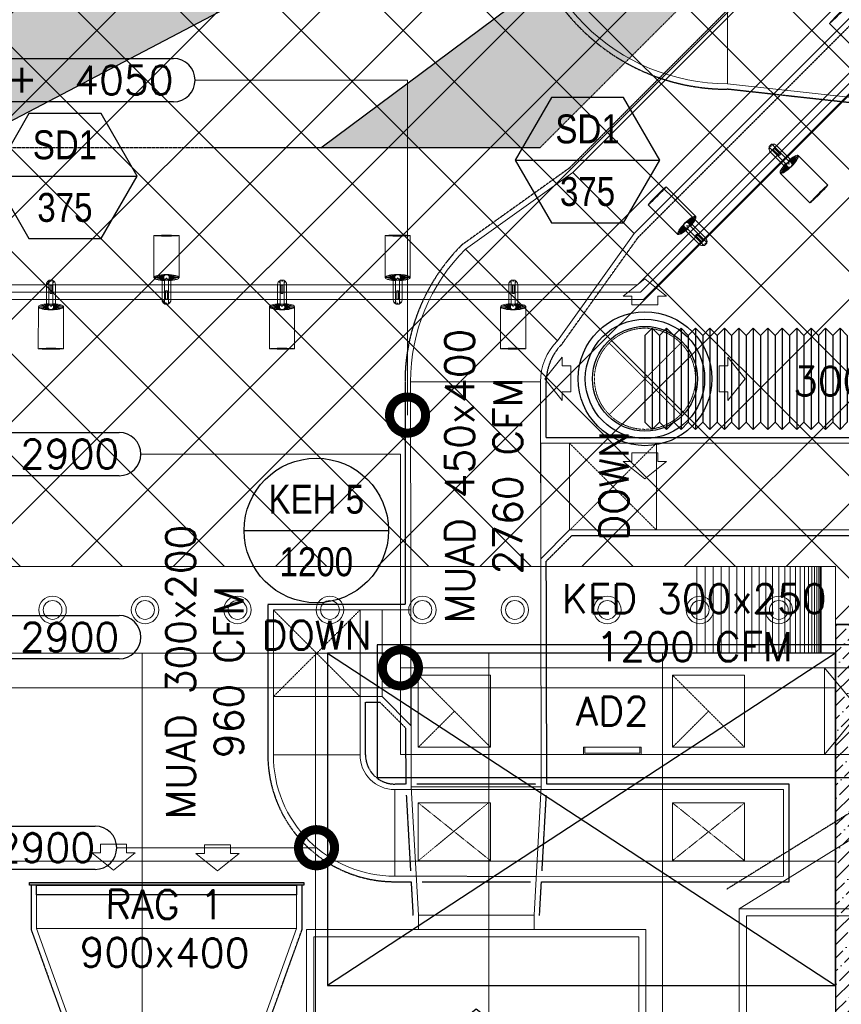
# Model space of a CAD drawing. Header units: millimetres. Extents: x -1574 to 74790, y -2818 to 13830.
# Tile 19 of 92: x 6981 to 9825, y 1755 to 5163. Entities that reach past the tile are written whole.
import ezdxf
from ezdxf.enums import TextEntityAlignment as Align

# ---------------------------------------------------------------- set-up
doc = ezdxf.new("R2010")
doc.units = ezdxf.units.MM
doc.header["$MEASUREMENT"] = 0
for name, pattern in [('( Hidden )', [0.375, 0.25, -0.125]), ('DASHED', [0.75, 0.5, -0.25]), ('HIDDEN', [0.375, 0.25, -0.125])]:
    doc.linetypes.add(name, pattern=pattern)
doc.layers.get('0').update_dxf_attribs({"lineweight": 5})
for name, color, linetype, lineweight in [('a- flr dim 02', 1, 'Continuous', 30), ('A-LIGHT', 1, 'Continuous', 5), ('A-Wall & Column', 2, 'Continuous', 0)]:
    doc.layers.add(name, color=color, linetype=linetype, lineweight=lineweight)
for name, color, linetype, lineweight, true_color in [('A-100MM', 7, 'Continuous', 0, 0xff5c5c), ('A-CEILING-01', 7, 'Continuous', 5, 0xd56ca8), ('A-CEILING-02', 7, 'Continuous', 5, 0xf27172), ('A-CEILING-08', 7, 'Continuous', 5, 0xd56ca8), ('ACMV-DA-AD', 30, 'Continuous', 13, 0xff7f00), ('ACMV-FA-DUCT', 150, 'Continuous', 20, 0x007fff), ('ACMV-KE-DUCT', 220, 'Continuous', 20, 0xff00bf), ('ACMV-KE-FLOW-ARROW', 220, 'Continuous', 20, 0xff00bf), ('ACMV-RA-DUCT', 1, 'Continuous', 20, 0xff0000), ('ACMV-SA-DUCT', 200, 'Continuous', 20, 0xbf00ff), ('ACMV-SA-FLOW-ARROW', 200, 'Continuous', 20, 0xbf00ff), ('ACMV-VENTILATION FAN', 30, 'Continuous', 20, 0xff7f00), ('M-MEP-ELLG-LIGHT', 5, 'Continuous', 15, 0x0000ff), ('RCP LAYOUT', 9, 'Continuous', 13, 0x808080), ('XR-CP-DS$0$A-DOWN LIG', 9, 'Continuous', 0, 0x808080)]:
    doc.layers.add(name, color=color, linetype=linetype, lineweight=lineweight, true_color=true_color)
for name, color, linetype in [('A-CELING ELEMENT', 1, 'Continuous'), ('ACMV-FA-DUCT-TAG', 7, 'Continuous'), ('ACMV-FA-DUCT-TEXT', 7, 'Continuous'), ('ACMV-KE-DUCT-TAG', 7, 'Continuous'), ('ACMV-KE-DUCT-TEXT', 7, 'Continuous'), ('ACMV-MEPF_General Text', 7, 'Continuous'), ('ACMV-RA-DUCT-TEXT', 7, 'Continuous'), ('ACMV-SA-DUCT-TEXT', 7, 'Continuous'), ('Legend', 7, 'Continuous')]:
    doc.layers.add(name, color=color, linetype=linetype)
for name, color, linetype, true_color in [('ACMV-DUCT-THERMAL-EXT-INS', 9, 'DASHED', 0x808080), ('ACMV-DUCT-THERMAL-INT-INS', 9, 'DASHED', 0x808080), ('ACMV-EQP-DX', 30, 'Continuous', 0xff7f00), ('ACMV-FA-FLOW ARROW', 140, 'Continuous', 0x00bfff), ('ACMV-FLEX DUCT', 9, 'Continuous', 0x808080), ('ACMV-GRD', 30, 'Continuous', 0xff7f00), ('Exhaut Hoods', 7, 'Continuous', 0xf26722)]:
    doc.layers.add(name, color=color, linetype=linetype, true_color=true_color)
doc.styles.add('Arial Narrow', font='ARIALN.TTF')
doc.styles.add('Romans', font='Romans.shx')
doc.styles.add('ROMANS-100', font='romans.shx')
doc.styles.get("Standard").update_dxf_attribs({"font": 'romans.shx'})
doc.dimstyles.new('500-DOT SMALL', dxfattribs={"dimtxt": 100, "dimasz": 500, "dimexe": 50, "dimexo": 50, "dimgap": 50, "dimtad": 1, "dimdec": 0, "dimzin": 0, "dimdsep": 46, "dimtxsty": 'ROMANS-100', "dimblk": 'DOTSMALL', "dimcen": 0.09, "dimclrd": 256, "dimclre": 256, "dimclrt": 256, "dimadec": 0, "dimazin": 0, "dimtfac": 1, "dimtdec": 0, "dimtofl": 0, "dimtmove": 0, "dimatfit": 3, "dimldrblk": 'DOTSMALL', "dimfxl": 1, "dimtolj": 1, "dimtzin": 0, "dimarcsym": 0})

# ---------------------------------------------------------------- blocks, each defined once
blk = doc.blocks.new('A$C81f607aa')
at = {"layer": 'A-100MM', "true_color": 0x808080, "transparency": 33554687}
h = blk.add_hatch(dxfattribs=at)
h.set_pattern_fill('ANSI36', color=8, scale=260)
h.set_pattern_definition([(45, (451552.75, 162145.904), (17.2357278, 63.1976686), [81.25, -16.25, 0, -16.25])])
h.paths.add_polyline_path([(-5295, 200), (-5295, 2970), (-4974.3, 2970), (-4974.3, 3070), (-4974.3, 3323), (-4779, 3518.4), (-4878.9, 3618.3), (-5074.3, 3423), (-5074.3, 3070), (-5395, 3070), (-5395, 200)])
at = {"layer": 'a- flr dim 02', "color": 8, "lineweight": -3, "true_color": 0x808080}
blk.add_lwpolyline([(-5295, 200), (-5295, 2970), (-4974.3, 2970), (-4974.3, 3070), (-4974.3, 3323), (-4779, 3518.4), (-4878.9, 3618.3), (-5074.3, 3423), (-5074.3, 3070), (-5395, 3070), (-5395, 200), (-5295, 200)], dxfattribs=at)
at = {"layer": 'A-Wall & Column', "color": 8, "lineweight": -3, "true_color": 0x808080}
for q in [(-5395, 200), (-5074.3, 3070)]:
    blk.add_line((-5395, 3070), q, dxfattribs=at)
blk = doc.blocks.new('XR-CP-DS$0$LIGHTSSS')
at = {"layer": 'XR-CP-DS$0$A-DOWN LIG', "color": 253}
for p, q in [((-367968.2, -158911.1), (-367968.2, -159211.1)), ((-367940, -158911.1), (-367940, -159211.1)), ((-367912, -158911.1), (-367912, -159211.1)), ((-367884.3, -158911.1), (-367884.3, -159211.1)), ((-367856.9, -158911.1), (-367856.9, -159211.1)), ((-367829.9, -158911.1), (-367829.9, -159211.1)), ((-367803.6, -158911.1), (-367803.6, -159211.1)), ((-367778, -158911.1), (-367778, -159211.1)), ((-367753.2, -158911.1), (-367753.2, -159211.1)), ((-367729.3, -158911.1), (-367729.3, -159211.1)), ((-367706.4, -158911.1), (-367706.4, -159211.1)), ((-367684.6, -158911.1), (-367684.6, -159211.1)), ((-367664.1, -158911.1), (-367664.1, -159211.1)), ((-367644.9, -158911.1), (-367644.9, -159211.1)), ((-367627, -158911.1), (-367627, -159211.1)), ((-367610.6, -158911.1), (-367610.6, -159211.1)), ((-367595.8, -158911.1), (-367595.8, -159211.1)), ((-367582.5, -158911.1), (-367582.5, -159211.1)), ((-367570.9, -158911.1), (-367570.9, -159211.1)), ((-367561, -158911.1), (-367561, -159211.1)), ((-367552.8, -158911.1), (-367552.8, -159211.1)), ((-367546.4, -158911.1), (-367546.4, -159211.1)), ((-367541.8, -158911.1), (-367541.8, -159211.1)), ((-367539.1, -158911.1), (-367539.1, -159211.1)), ((-367538.2, -158911.1), (-367538.2, -159211.1))]:
    blk.add_line(p, q, dxfattribs=at)
blk.add_lwpolyline([(-367488.2, -158911.1), (-371158.2, -158911.1), (-371158.2, -158261.1), (-373348.2, -158261.1), (-373348.2, -158911.1), (-376643.2, -158911.1), (-376643.2, -159211.1), (-373048.2, -159211.1), (-373048.2, -158561.1), (-371458.2, -158561.1), (-371458.2, -159211.1), (-367488.2, -159211.1)], close=True, dxfattribs=at)
blk = doc.blocks.new('XR-CP-DS$0$ceiling element 01')
at = {"layer": 'A-CELING ELEMENT', "lineweight": 5, "true_color": 0x808080, "transparency": 33554687}
h = blk.add_hatch(dxfattribs=at)
h.set_pattern_fill('ANSI36', color=8, scale=300)
h.paths.add_polyline_path([(-425629.8, -157750.9, -0.039119), (-425655.9, -157707.5), (-427128.8, -158480.5, 0.039269), (-426963.6, -158744.9)])
h.paths.add_polyline_path([(-427216.5, -158526.6, -0.039231), (-427344.4, -158225.6), (-431924, -159775.1), (-429595.3, -159775.1)])
h.paths.add_polyline_path([(-427146.3, -156679.9, 0.039168), (-427262.3, -156968.3), (-425674.3, -157463.1, -0.03857), (-425655.4, -157416.9)])
h.paths.add_polyline_path([(-425704.2, -155604.7, 0.039168), (-426005.5, -155681.4), (-425472.4, -157256.8, -0.03857), (-425424.2, -157244.1)])
edge = h.paths.add_edge_path()
edge.add_line((-430171.7, -151115.1), (-430279.8, -151115.1))
edge.add_line((-430279.8, -151115.1), (-430279.8, -151215.1))
edge.add_line((-430279.8, -151215.1), (-430479.8, -151215.1))
edge.add_line((-430479.8, -151215.1), (-430479.8, -151115.1))
edge.add_line((-430479.8, -151115.1), (-430629.8, -151115.1))
edge.add_line((-430629.8, -151115.1), (-430629.8, -150665.1))
edge.add_line((-430629.8, -150665.1), (-432321.8, -150665.1))
edge.add_line((-432321.8, -150665.1), (-432321.8, -150772.9))
edge.add_line((-432321.8, -150772.9), (-426859.3, -156104.6))
edge.add_arc((-425365.2, -157562.3), 2087.3, 126.7377, 135.7079, ccw=False)
edge.add_line((-426613.8, -155889.5), (-430171.7, -151115.1))
edge = h.paths.add_edge_path()
edge.add_line((-424199.8, -150665.1), (-424199.8, -151115.1))
edge.add_line((-424199.8, -151115.1), (-424349.8, -151115.1))
edge.add_line((-424349.8, -151115.1), (-424349.8, -151215.1))
edge.add_line((-424349.8, -151215.1), (-424444.6, -151215.1))
edge.add_line((-424444.6, -151215.1), (-425069.6, -155496))
edge.add_arc((-425365.2, -157562.3), 2087.3, 72.8718, 81.8578, ccw=False)
edge.add_line((-424750.5, -155567.5), (-423223, -150665.1))
edge.add_line((-423223, -150665.1), (-424199.8, -150665.1))
h.paths.add_polyline_path([(-424567.7, -153182.9), (-424331.7, -153182.9), (-424331.7, -153418.9), (-424567.7, -153418.9)], flags=16)
h = blk.add_hatch(dxfattribs=at)
h.set_pattern_fill('ANSI36', color=8, scale=300)
h.paths.add_polyline_path([(-426846.1, -159033.2, -0.036239), (-427043, -158804), (-428346.2, -159775.1), (-427588, -159775.1)])
h.paths.add_polyline_path([(-427423.6, -157908.4, -0.039197), (-427452.5, -157582.9), (-432321.8, -157641.9), (-432321.8, -158745.1)])
h.paths.add_polyline_path([(-425674.9, -157660.7, -0.038923), (-425686.3, -157611.6), (-427325.9, -157891.7, 0.039228), (-427250.5, -158193.8)])
h.paths.add_polyline_path([(-425560.1, -157303.4, -0.038492), (-425518.1, -157276.7), (-426291, -155804.1, 0.039154), (-426553.9, -155969.8)])
h.paths.add_polyline_path([(-426337.7, -155715.3, -0.039172), (-426037.7, -155586.2), (-427702.8, -150665.1), (-428988.4, -150665.1)])
at = {"layer": 'A-CELING ELEMENT', "color": 8, "linetype": '( Hidden )', "lineweight": -3, "ltscale": 10, "true_color": 0x808080}
blk.add_lwpolyline([(-427588, -159775.1), (-432321.8, -159775.1), (-432321.8, -150665.1), (-423119.8, -150665.1), (-423119.8, -155306.9), (-427588, -159775.1)], dxfattribs=at)
at = {"layer": 'A-CELING ELEMENT', "color": 8, "lineweight": -3, "true_color": 0x808080}
for points in [[(-427216.5, -158526.6), (-429595.3, -159775.1)], [(-428346.2, -159775.1), (-427043, -158804)]]:
    blk.add_lwpolyline(points, dxfattribs=at)
blk = doc.blocks.new('track-L-1')
at = {"color": 8, "linetype": 'Continuous', "lineweight": 13, "true_color": 0x808080}
for p, q in [((-1.8, 9.3), (-7, 34.5)), ((0, 9.4), (-5.8, 37.6)), ((0, 9.4), (-0.6, 43.4)), ((-0.5, 43.4), (144.7, 43.5)), ((1.8, 9.3), (1.2, 42.9)), ((1.8, 9.3), (5.7, 35.2)), ((-93, -5.8), (-93, 5.7)), ((-93, 1), (-89, 1)), ((-83, 6.7), (-92, 6.7)), ((-91.9, -1.2), (-91.9, 1)), ((-90.5, 6.7), (-90.5, 8.3)), ((-90.5, 8.3), (-85, 8.3)), ((-90.5, 6.9), (-85, 6.9)), ((-89, -1.2), (-89, 1)), ((-85, 6.7), (-85, 8.3)), ((-83, 6.9), (-83, 5.7)), ((-10, 6.9), (-83, 6.9)), ((-11, 15.4), (-77.5, 15.4)), ((-75.5, 2.9), (-75.5, -3.1)), ((-75.5, 2.9), (-46.4, 2.9)), ((-46.6, 2.9), (-46.6, -3.1)), ((-46.4, -3.1), (-46.4, 2.9)), ((-11, 6.9), (-11, 15.4)), ((-6.5, 6.9), (-10.8, 11.2)), ((-5.1, 8), (-10.6, 13.5)), ((-5.1, 7.9), (-10.4, 15.8)), ((-3.5, 8.8), (-10.1, 18.5)), ((-3.5, 8.8), (-9.6, 22.8)), ((-1.8, 9.3), (-9, 26)), ((-9, -6.1), (-9, 5.9)), ((-6.5, 3.9), (-9, 3.9)), ((3.5, 8.8), (6.9, 31.2)), ((3.5, 8.8), (8.5, 22.7)), ((5.1, 8), (9, 18.9)), ((5.1, 8), (9.4, 15.5)), ((6.5, 7), (9.6, 12.4)), ((6.5, 6.9), (9.7, 10.9)), ((7.7, 5.7), (9.9, 8.3)), ((-93, -1.2), (-89, -1.2)), ((-92, -6.8), (-83, -6.8)), ((-90.5, -8.5), (-90.5, -6.8)), ((-90.5, -7.1), (-85, -7.1)), ((-90.5, -8.5), (-85, -8.5)), ((-85, -8.5), (-85, -6.8)), ((-83, -7.1), (-83, -5.8)), ((-83, -7.1), (-10, -7.1)), ((-77.5, -15.6), (-11, -15.6)), ((-75.5, -3.1), (-46.4, -3.1)), ((-11, -15.6), (-11, -7.1)), ((-6.5, -7), (-10.8, -11.3)), ((-5.1, -8.1), (-10.6, -13.6)), ((-5.1, -8.1), (-10.4, -15.9)), ((-3.5, -8.9), (-10.1, -18.6)), ((-3.5, -8.9), (-9.6, -22.9)), ((-6.5, -4.1), (-9, -4.1)), ((-1.8, -9.4), (-9, -26.1)), ((-1.8, -9.4), (-7, -34.6)), ((0, -9.6), (-5.8, -37.7)), ((0, -9.6), (-0.6, -43.6)), ((1.8, -9.4), (1.2, -43)), ((1.8, -9.4), (5.7, -35.3)), ((3.5, -8.9), (6.9, -31.3)), ((3.5, -8.9), (8.5, -22.8)), ((5.1, -8.1), (9, -19.1)), ((5.1, -8.1), (9.4, -15.6)), ((6.5, -7.1), (9.6, -12.5)), ((6.5, -7.1), (9.7, -11)), ((7.7, -5.8), (9.9, -8.4)), ((-0.5, -43.6), (144.7, -43.5))]:
    blk.add_line(p, q, dxfattribs=at)
for centre, radius, start, end in [((-92, 5.7), 1, 90.0041, 180.0041), ((-77.5, -0.1), 15.5, 90.0041, 154.188), ((-10, 5.9), 1, 0.0041, 90.0041), ((0, -0.1), 9.5, 205.0436, 154.9646), ((2, 9.9), 10.4, 214.9292, 253.0242), ((-92, -5.8), 1, 180.0041, 270.0041), ((-77.5, -0.1), 15.5, 205.8202, 270.0041), ((-10, -6.1), 1, 270.0041, 0.0041), ((2, -10), 10.4, 106.984, 145.0789)]:
    blk.add_arc(centre, radius, start, end, dxfattribs=at)
for centre, ratio, start_param, end_param in [((-0.5, -0.1), 0.243873, -1.409174, 4.550767), ((144.7, 0), 0.034014, -1.570796, 4.712389)]:
    blk.add_ellipse(centre, major_axis=(0, -43.5), ratio=ratio, start_param=start_param, end_param=end_param, dxfattribs=at)
blk = doc.blocks.new('A$Ce144d348')
at = {"layer": 'M-MEP-ELLG-LIGHT', "color": 252}
blk.add_lwpolyline([(3223, -5724), (3273, -5724), (3273, -9235), (8919.9, -9235), (13625, -4529.9), (13625, -356.4), (13675, -356.4), (13675, -4550.7), (8940.7, -9285), (3223, -9285)], close=True, dxfattribs=at)
blk.add_lwpolyline([(3248, -5724), (3248, -9260), (8930.3, -9260), (13650, -4540.3), (13650, -356.4)], dxfattribs=at)
at = {"layer": 'M-MEP-ELLG-LIGHT', "color": 1, "true_color": 0xff0000}
for p, rotation in [((9716.9, -8401.5), 135), ((9089.7, -9028.7), 135), ((7289.1, -9209), 90), ((8089.1, -9208.9), 90)]:
    blk.add_blockref('track-L-1', p, dxfattribs=dict(at, rotation=rotation))
at = {"layer": 'M-MEP-ELLG-LIGHT', "color": 1, "true_color": 0xff0000, "xscale": -1}
for p, rotation in [((9444.7, -8818), 134.9999999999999), ((6889.1, -9311), 90), ((7689.1, -9310.9), 90), ((8489.1, -9310.9), 90)]:
    blk.add_blockref('track-L-1', p, dxfattribs=dict(at, rotation=rotation))
blk = doc.blocks.new('A$C137d50fb')
at = {"layer": 'M-MEP-ELLG-LIGHT', "color": 8, "lineweight": 13, "true_color": 0x808080}
for centre, radius in [((6895, -10360), 47.5), ((7215, -10360), 47.5), ((7535, -10360), 47.5), ((7855, -10360), 47.5), ((8175, -10360), 47.5), ((8495, -10360), 47.5), ((8815, -10360), 47.5), ((9135, -10360), 47.5), ((9408.5, -10360), 47.5), ((6895, -10360), 32.5), ((7215, -10360), 32.5), ((7535, -10360), 32.5), ((7855, -10360), 32.5), ((8175, -10360), 32.5), ((8495, -10360), 32.5), ((8815, -10360), 32.5), ((9135, -10360), 32.5), ((9408.5, -10360), 32.5)]:
    blk.add_circle(centre, radius, dxfattribs=at)
blk = doc.blocks.new('XR-CP-DS')
at = {"layer": 'A-CEILING-01', "true_color": 0x808080}
h = blk.add_hatch(dxfattribs=at)
h.set_pattern_fill('ANSI37', color=8, scale=2000)
edge = h.paths.add_edge_path()
edge.add_line((17350, 13380), (12020, 13380))
edge.add_line((12020, 13380), (12020, 13280))
edge.add_line((12020, 13280), (11820, 13280))
edge.add_line((11820, 13280), (11820, 13380))
edge.add_line((11820, 13380), (6090, 13380))
edge.add_line((6090, 13380), (6090, 13280))
edge.add_line((6090, 13280), (5890, 13280))
edge.add_line((5890, 13280), (5890, 13380))
edge.add_line((5890, 13380), (350, 13380))
edge.add_line((350, 13380), (200, 13380))
edge.add_line((200, 13380), (200, 4520))
edge.add_line((200, 4520), (650, 4520))
edge.add_line((650, 4520), (650, 4220))
edge.add_line((650, 4220), (200, 4220))
edge.add_line((200, 4220), (200, 3270))
edge.add_line((200, 3270), (3945, 3270))
edge.add_line((3945, 3270), (3945, 3920))
edge.add_line((3945, 3920), (6135, 3920))
edge.add_line((6135, 3920), (6135, 3270))
edge.add_line((6135, 3270), (9805, 3270))
edge.add_line((9805, 3270), (9805, 3070))
edge.add_line((9805, 3070), (10125.7, 3070))
edge.add_line((10125.7, 3070), (10125.7, 3423))
edge.add_line((10125.7, 3423), (11242.1, 4539.4))
edge.add_line((11242.1, 4539.4), (10770.1, 5011.3))
edge.add_line((10770.1, 5011.3), (11904.4, 6145.6))
edge.add_line((11904.4, 6145.6), (14298.8, 8540))
edge.add_line((14298.8, 8540), (14450, 8540))
edge.add_line((14450, 8540), (14450, 9620))
edge.add_line((14450, 9620), (14450, 12330))
edge.add_arc((15200, 12330), 750, 90, 180, ccw=False)
edge.add_line((15200, 13080), (17350, 13080))
edge.add_line((17350, 13080), (17350, 13380))
h.paths.add_polyline_path([(5890.1, 11294.2), (6090.1, 11294.2), (6090.1, 11094.2), (5890.1, 11094.2)], flags=16)
h.paths.add_polyline_path([(5890.1, 9330), (6090.1, 9330), (6090.1, 9130), (5890.1, 9130)], flags=16)
h.paths.add_polyline_path([(5890, 8418.4), (6090, 8418.4), (6090, 8218.4), (5890, 8218.4)], flags=16)
h.paths.add_polyline_path([(5890, 6030), (6090, 6030), (6090, 5830), (5890, 5830)], flags=16)
h.paths.add_polyline_path([(11820, 8418.4), (12020, 8418.4), (12020, 8218.4), (11820, 8218.4)], flags=16)
h.paths.add_polyline_path([(11820, 9330), (12020, 9330), (12020, 9130), (11820, 9130)], flags=16)
h.paths.add_polyline_path([(11820.1, 11294.2), (12020.1, 11294.2), (12020.1, 11094.2), (11820.1, 11094.2)], flags=16)
at = {"layer": 'A-CEILING-02', "true_color": 0x808080}
h = blk.add_hatch(dxfattribs=at)
h.set_pattern_fill('_USER', color=8, scale=600, double=1, pattern_type=0)
h.set_pattern_definition([(0, (9805, 1050), (0, 600), []), (90, (9805, 1050), (-600, 4e-14), [])])
h.paths.add_polyline_path([(200, 1050), (200, 2970), (4245, 2970), (4245, 3620), (5835, 3620), (5835, 2970), (9805, 2970), (9805, 1050)])
at = {"layer": 'A-CEILING-01', "color": 8, "true_color": 0x808080}
blk.add_lwpolyline([(11820, 13380), (6090, 13380), (6090, 13280), (5890, 13280), (5890, 13380), (350, 13380), (200, 13380), (200, 4520), (650, 4520), (650, 4220), (200, 4220), (200, 3270), (3945, 3270), (3945, 3920), (6135, 3920), (6135, 3270), (9805, 3270), (9805, 3070), (10125.7, 3070)], dxfattribs=at)
blk.add_lwpolyline([(200, 1050), (200, 2970), (4245, 2970), (4245, 3620), (5835, 3620), (5835, 2970), (9805, 2970), (9805, 1050)], close=True, dxfattribs=at)
at = {"color": 8, "true_color": 0x808080}
blk.add_blockref('A$C81f607aa', (15200, 0), dxfattribs=at)
at = {"layer": 'A-CEILING-08', "color": 8, "lineweight": 0, "true_color": 0x808080}
blk.add_blockref('XR-CP-DS$0$ceiling element 01', (436369.8, 164495.1), dxfattribs=at)
at = {"layer": 'A-LIGHT', "color": 8, "true_color": 0x808080}
for name in ['A$Ce144d348', 'A$C137d50fb']:
    blk.add_blockref(name, (200, 13480), dxfattribs=at)
at = {"layer": 'XR-CP-DS$0$A-DOWN LIG', "color": 8, "lineweight": 0, "true_color": 0x808080}
blk.add_blockref('XR-CP-DS$0$LIGHTSSS', (377293.2, 162181.1), dxfattribs=at)
blk = doc.blocks.new('EQP TAG')
at = {"layer": 'Legend'}
blk.add_line((-250, 0), (250, 0), dxfattribs=at)
blk.add_circle((0, 0), 250, dxfattribs=at)
at = {"layer": 'Legend', "style": 'Arial Narrow'}
for tag, p in [('EQP_TAG', (0, 108.3)), ('CFM', (0, -108.3))]:
    blk.add_attdef(tag, text='', height=100, dxfattribs=at).set_placement(p, align=Align.MIDDLE_CENTER)
blk = doc.blocks.new('KED_BOD_LVL')
for points in [[(75, 75), (1075, 75)], [(1075, -75), (75, -75)]]:
    blk.add_lwpolyline(points)
for centre, start, end in [((75, 0), 90, 180), ((1075, 0), 0, 90), ((75, 0), 180, 270), ((1075, 0), 270, 0)]:
    blk.add_arc(centre, 75, start, end)
at = {"char_height": 100, "style": 'Romans'}
for s, width, insert, attachment_point in [('KED', 391.476, (75, 200), 4), ('BOD:', 1168.033, (75, 0), 4), ('\\pxqc;+', 105.762, (550, 7.3), 5)]:
    blk.add_mtext_dynamic_manual_height_columns(s, width=width, gutter_width=1, heights=[0], dxfattribs=dict(at, insert=insert, attachment_point=attachment_point))
at = {"style": 'Romans'}
blk.add_attdef('LVL', text='', height=100, dxfattribs=at).set_placement((1075, 0), align=Align.MIDDLE_RIGHT)
blk = doc.blocks.new('_DotSmall')
at = {"color": 0, "linetype": 'ByBlock', "const_width": 0.5}
blk.add_lwpolyline([(-0.0625, 0, 1), (0.0625, 0, 1)], format="xyb", close=True, dxfattribs=at)
blk = doc.blocks.new('MUAD_BOD_LVL')
for points in [[(75, 75), (1075, 75)], [(1075, -75), (75, -75)]]:
    blk.add_lwpolyline(points)
for centre, start, end in [((75, 0), 90, 180), ((1075, 0), 0, 90), ((75, 0), 180, 270), ((1075, 0), 270, 0)]:
    blk.add_arc(centre, 75, start, end)
at = {"char_height": 100, "style": 'Romans'}
for s, width, insert, attachment_point in [('MUAD', 312.499, (75, 200), 4), ('BOD:', 1168.033, (75, 0), 4), ('\\pxqc;+', 105.762, (550, 7.3), 5)]:
    blk.add_mtext_dynamic_manual_height_columns(s, width=width, gutter_width=1, heights=[0], dxfattribs=dict(at, insert=insert, attachment_point=attachment_point))
at = {"style": 'Romans'}
blk.add_attdef('LVL', text='', height=100, dxfattribs=at).set_placement((1075, 0), align=Align.MIDDLE_RIGHT)
blk = doc.blocks.new('WAVES AWU - 2000 CFM')
at = {"layer": 'ACMV-FA-FLOW ARROW'}
for points in [[(0.9, 1225.5), (100.9, 1145.5), (60.9, 1145.5), (60.9, 1105.5), (-59.1, 1105.5), (-59.1, 1145.5), (-99.1, 1145.5), (0.9, 1225.5)], [(0.9, 465.5), (100.9, 385.5), (60.9, 385.5), (60.9, 345.5), (-59.1, 345.5), (-59.1, 385.5), (-99.1, 385.5), (0.9, 465.5)]]:
    blk.add_lwpolyline(points, dxfattribs=at)
blk.add_lwpolyline([(0.9, 944.6), (-146.3, 689.6), (148.2, 689.6)], close=True, dxfattribs=at)
at = {"layer": 'ACMV-VENTILATION FAN'}
for points in [[(-199.1, 1549.6), (200.9, 1549.6), (200.9, 1499.6), (-199.1, 1499.6)], [(588.4, 1499.6), (588.4, 49.6), (-586.6, 49.6), (-586.6, 1499.6)], [(563.4, 1474.6), (563.4, 74.6), (-561.6, 74.6), (-561.6, 1474.6)], [(-399.1, -0.4), (400.9, -0.4), (400.9, 49.6), (-399.1, 49.6)]]:
    blk.add_lwpolyline(points, close=True, dxfattribs=at)
for radius in [200, 170]:
    blk.add_circle((0.9, 774.6), radius, dxfattribs=at)
blk = doc.blocks.new('A$C526f7b77')
at = {"layer": 'Exhaut Hoods', "linetype": 'Continuous', "ltscale": 750}
blk.add_lwpolyline([(3856, 1820), (5615, 1820), (5615, 2970), (3856, 2970)], close=True, dxfattribs=at)
at = {"layer": 'Exhaut Hoods'}
for points in [[(5615, 2970), (3856, 1820)], [(3856, 2970), (5615, 1820)]]:
    blk.add_lwpolyline(points, dxfattribs=at)
blk = doc.blocks.new('ESP-4900')
at = {"layer": 'ACMV-KE-FLOW-ARROW'}
blk.add_lwpolyline([(0, 140), (147.2, 395), (-147.2, 395)], close=True, dxfattribs=at)
at = {"layer": 'ACMV-VENTILATION FAN'}
for points in [[(-895, 620), (895, 620), (895, 0), (-895, 0)], [(-870, 595), (870, 595), (870, 25), (-870, 25)]]:
    blk.add_lwpolyline(points, close=True, dxfattribs=at)
for radius in [200, 170]:
    blk.add_circle((0, 310), radius, dxfattribs=at)
blk = doc.blocks.new('DUCT_AD_200x200_S')
at = {"layer": 'ACMV-DA-AD'}
blk.add_lwpolyline([(0, 100), (25, 100), (25, -100), (0, -100)], close=True, dxfattribs=at)
blk.add_lwpolyline([(0, 100), (25, 100), (25, -100), (0, -100)], dxfattribs=at)
at = {"layer": 'ACMV-DA-AD', "color": 8, "true_color": 0x808080}
blk.add_lwpolyline([(0, 95), (20, 95), (20, -95), (0, -95)], dxfattribs=at)
blk = doc.blocks.new('SA-RCD-350')
at = {"layer": 'ACMV-GRD'}
for radius in [231.5, 206.5, 181.5]:
    blk.add_circle((0, 0), radius, dxfattribs=at)
at = {"layer": 'ACMV-SA-DUCT', "linetype": 'HIDDEN'}
for p, q in [((-123.7, 123.7), (123.7, -123.7)), ((123.7, 123.7), (-123.7, -123.7))]:
    blk.add_line(p, q, dxfattribs=at)
blk.add_circle((0, 0), 175, dxfattribs=at)
at = {"layer": 'ACMV-SA-FLOW-ARROW'}
for points in [[(0, 346.5), (-75, 286.5), (-45, 286.5), (-45, 256.5), (45, 256.5), (45, 286.5), (75, 286.5), (0, 346.5)], [(-346.5, 0), (-286.5, 75), (-286.5, 45), (-256.5, 45), (-256.5, -45), (-286.5, -45), (-286.5, -75), (-346.5, 0)], [(346.5, 0), (286.5, 75), (286.5, 45), (256.5, 45), (256.5, -45), (286.5, -45), (286.5, -75), (346.5, 0)], [(0, -346.5), (-75, -286.5), (-45, -286.5), (-45, -256.5), (45, -256.5), (45, -286.5), (75, -286.5), (0, -346.5)]]:
    blk.add_lwpolyline(points, dxfattribs=at)
blk = doc.blocks.new('FC300')
at = {"layer": 'ACMV-FLEX DUCT'}
for p, q in [((-50, 150), (-25, 175)), ((-25, 175), (-25, -175)), ((-25, 175), (0, 150)), ((-50, 150), (-50, -150)), ((0, 150), (0, -150)), ((-50, -150), (-25, -175)), ((-25, -175), (0, -150))]:
    blk.add_line(p, q, dxfattribs=at)
blk = doc.blocks.new('AIR Terminal Tag')
at = {"layer": 'Legend'}
blk.add_line((-250, 0), (250, 0), dxfattribs=at)
blk.add_lwpolyline([(-125, 216.5), (-250, 0), (-125, -216.5), (125, -216.5), (250, 0), (125, 216.5)], close=True, dxfattribs=at)
at = {"layer": 'Legend', "style": 'Arial Narrow'}
for tag, p in [('AIR_TERMINAL_TYPE_NUMBER', (0, 108.3)), ('CFM', (0, -108.3))]:
    blk.add_attdef(tag, text='', height=100, dxfattribs=at).set_placement(p, align=Align.MIDDLE_CENTER)
blk = doc.blocks.new('*U140')
at = {"layer": 'ACMV-GRD', "transparency": 33554559}
h = blk.add_hatch(color=256, dxfattribs=at)
h.dxf.hatch_style = 1
h.paths.add_polyline_path([(-25, 0), (-25, -10), (925, -10), (925, 0)])
at = {"layer": 'ACMV-GRD'}
for points in [[(925, 0), (925, -10), (-25, -10), (-25, 0)], [(900, 33.7), (900, 0), (0, 0), (0, 33.7)]]:
    blk.add_lwpolyline(points, close=True, dxfattribs=at)
blk = doc.blocks.new('A$C7e6e56f9')
at = {"layer": 'ACMV-DUCT-THERMAL-EXT-INS'}
for points in [[(-9751.3, 1199.4), (-9751.3, 480.4), (-8291.3, 480.4), (-8291.3, 530.6, 0.408171), (-7391.3, 1449.4), (-7391.3, 1596.1), (-7241.4, 2013.7), (-7241.4, 2167.1)], [(-8179.4, 2167.1), (-8179.4, 2013.7), (-8029.3, 1596.1), (-8029.3, 1449.4, -0.39453), (-8291.3, 1169), (-8291.3, 1199.4)]]:
    blk.add_lwpolyline(points, format="xyb", dxfattribs=at)
at = {"layer": 'ACMV-DUCT-THERMAL-INT-INS'}
blk.add_lwpolyline([(-289, 4773), (-737, 4872.6), (-4255.8, 4872.6), (-4273.5, 4837.1), (-4278.1, 4220.3, -0.414214), (-4747.1, 3751.3), (-5304.7, 3751.2), (-5304.7, 4089.2), (-4747.1, 4089.3, 0.414214), (-4616.1, 4220.3), (-4611.5, 4837.1), (-4629.3, 4872.6), (-5320.7, 4873.1), (-5770.6, 4922.6, -0.413776), (-6488.5, 5641.6), (-6488.7, 5988.2), (-6528.3, 6007.9)], format="xyb", dxfattribs=at)
at = {"layer": 'ACMV-RA-DUCT'}
for points in [[(-7894.1, 2218.9), (-7819.1, 2278.9), (-7849.1, 2278.9), (-7849.1, 2308.9), (-7939.1, 2308.9), (-7939.1, 2278.9), (-7969.1, 2278.9), (-7894.1, 2218.9)], [(-7534.7, 2216.7), (-7459.7, 2276.7), (-7489.7, 2276.7), (-7489.7, 2306.7), (-7579.7, 2306.7), (-7579.7, 2276.7), (-7609.7, 2276.7), (-7534.7, 2216.7)]]:
    blk.add_lwpolyline(points, dxfattribs=at)
for points in [[(-7260.4, 2167.1), (-8160.4, 2167.1), (-8160.4, 2017.1), (-7260.4, 2017.1)], [(-7260.4, 2017.1), (-8160.4, 2017.1), (-8010.3, 1599.4), (-7410.3, 1599.4)]]:
    blk.add_lwpolyline(points, close=True, dxfattribs=at)
at = {"layer": 'ACMV-SA-DUCT'}
blk.add_lwpolyline([(-5969.5, 5641.6), (-6469.5, 5641.6, 0.414214), (-5769.5, 4941.6), (-5769.5, 5441.6, -0.414214)], format="xyb", close=True, dxfattribs=at)
blk.add_lwpolyline([(-5769.5, 5441.6), (-5319.2, 5491.6), (-5319.7, 4891.6), (-5769.5, 4941.6)], close=True, dxfattribs=at)
at = {"layer": 'ACMV-GRD'}
blk.add_blockref('SA-RCD-350', (-6054.7, 3920.2), dxfattribs=at)
at = {"layer": 'ACMV-GRD', "rotation": 180}
blk.add_blockref('*U140', (-7260.4, 2167.1), dxfattribs=at)
at = {"layer": 'ACMV-SA-DUCT'}
for p in [(-6004.7, 3920.2), (-5954.7, 3920.2), (-5904.7, 3920.2), (-5854.7, 3920.2), (-5804.7, 3920.2), (-5754.7, 3920.2), (-5704.7, 3920.2), (-5654.7, 3920.2), (-5604.7, 3920.2), (-5554.7, 3920.2), (-5504.7, 3920.2), (-5454.7, 3920.2), (-5404.7, 3920.2), (-5354.7, 3920.2)]:
    blk.add_blockref('FC300', p, dxfattribs=at)
at = {"layer": 'Legend'}
for p in [(-6253.5, 4676.9), (-8062.4, 4621.8)]:
    blk.add_blockref('AIR Terminal Tag', p, dxfattribs=at).add_auto_attribs({'CFM': '375', 'AIR_TERMINAL_TYPE_NUMBER': 'SD1'})
at = {"layer": 'ACMV-RA-DUCT-TEXT', "insert": (-7716.9, 2017.1), "char_height": 100, "attachment_point": 5, "rotation": 359.7376}
blk.add_mtext_dynamic_manual_height_columns('{\\Fromans|c0;RAG 1\\P900x400}', width=1639.938, gutter_width=1, heights=[0], dxfattribs=at)
at = {"layer": 'ACMV-SA-DUCT-TEXT', "insert": (-5207.9, 3911.9), "char_height": 100, "attachment_point": 5}
blk.add_mtext_dynamic_manual_height_columns('{\\Fromans|c0;300mm %%C}', width=1639.938, gutter_width=1, heights=[0], dxfattribs=at)
blk = doc.blocks.new('A$C5c7590bd')
at = {"layer": 'ACMV-DUCT-THERMAL-EXT-INS'}
for points in [[(-6419.7, 2062.6), (-6413.1, 2179.3), (-5556, 2179.3), (-5556, 2517.3), (-6394.5, 2517.3), (-6396.3, 3289.1), (-6306.9, 3377.9), (-4361.7, 3377.9, 0.198912)], [(-4361.7, 3715.9), (-6396.4, 3715.9), (-6396.4, 3909.7, -0.197842), (-6343.2, 4038.9), (-6077.8, 4410.4), (-2345.6, 8142.6, -0.414214)], [(-2584.6, 8381.6), (-6316.8, 4649.4), (-6688.3, 4383.9, 0.199527), (-6885.3, 3909.7), (-6885.3, 3139), (-7360, 3139), (-7360, 2618.3, 0.414214), (-6921, 2179.3), (-6864.2, 2179.3), (-6857.6, 2062.6)]]:
    blk.add_lwpolyline(points, format="xyb", dxfattribs=at)
for points in [[(-5163.7, 2999.6), (-6981.2, 2999.6), (-6981.2, 2539.6), (-5216.8, 2539.6)], [(-5190.7, 2513.6), (-5770.9, 2153.8)], [(-6432.5, 2517.3), (-6844.5, 2517.3)], [(-6880.9, 2479.3), (-6866.3, 2217.3)], [(-6410.9, 2217.3), (-6396.1, 2479.3)], [(-6826.1, 2179.3), (-6451.1, 2179.3)]]:
    blk.add_lwpolyline(points, dxfattribs=at)
blk.add_lwpolyline([(-6883.6, 2712.1), (-6882.5, 2517.3), (-6921, 2517.3, -0.414214), (-7022, 2618.3), (-7022, 2801), (-6972.5, 2801)], format="xyb", close=True, dxfattribs=at)
at = {"layer": 'ACMV-FA-DUCT'}
for points in [[(-2571.1, 8368.1), (-2359, 8156), (-6092.3, 4422.7), (-6304.4, 4634.8)], [(-6304.4, 4634.8), (-6092.3, 4422.7), (-6357.4, 4051.5), (-6676.3, 4369)], [(-6866.3, 3909.7), (-6416.3, 3909.7), (-6413.5, 2507.9), (-6863.5, 2507.9)], [(-6315.4, 3396.9), (-6315.4, 3696.9), (-6415.4, 3696.9), (-6415.4, 3296.9)], [(-6315.4, 3696.9), (-6015.4, 3696.9), (-6015.4, 3396.9), (-6315.4, 3396.9)], [(-7341, 3120), (-7041, 3120), (-7041, 2820), (-7341, 2820)], [(-7041, 3120), (-6964.6, 3120), (-6964.6, 2820), (-7041, 2820)], [(-6964.6, 2820), (-6964.6, 3120), (-6864.6, 3120), (-6864.6, 2720)], [(-7341, 2618.3), (-7041, 2618.3), (-7041, 2820), (-7341, 2820)], [(-6863.5, 2507.8), (-6413.5, 2507.9), (-6438.7, 2063.7), (-6838.7, 2063.7)], [(-6839.2, 2452), (-6589.2, 2452), (-6589.2, 2252), (-6839.2, 2252)], [(-5959.7, 2452), (-5709.7, 2452), (-5709.7, 2252), (-5959.7, 2252)]]:
    blk.add_lwpolyline(points, close=True, dxfattribs=at)
for points in [[(-6416.3, 3909.7), (-6866.3, 3909.7, -0.198912), (-6676, 4369.4), (-6357.8, 4051.2, 0.198912)], [(-6921, 2498.3), (-6921, 2198.3, -0.414214), (-7341, 2618.3), (-7041, 2618.3, 0.414214)]]:
    blk.add_lwpolyline(points, format="xyb", close=True, dxfattribs=at)
at = {"layer": 'ACMV-FA-DUCT', "linetype": 'DASHED'}
for points in [[(-6315.4, 3696.9), (-6015.4, 3396.9)], [(-6015.4, 3696.9), (-6314.7, 3396.9)], [(-7041, 3120), (-7341, 2820)], [(-7341, 3120), (-7041, 2820)], [(-6862.9, 2498.3), (-6414, 2498.3)], [(-6597, 2452), (-6839.2, 2252)], [(-6839.2, 2452), (-6589.2, 2252)], [(-5959.7, 2452), (-5709.7, 2252)], [(-5709.7, 2452), (-5959.7, 2252)], [(-6846.2, 2198.3), (-6431.1, 2197.4)]]:
    blk.add_lwpolyline(points, dxfattribs=at)
at = {"layer": 'ACMV-FA-DUCT'}
for points in [[(-5061.8, 3396.9), (-6015.4, 3396.9), (-6015.4, 3696.9), (-5058.2, 3696.9)], [(-6862.9, 2498.3), (-6921, 2498.3), (-6921, 2198.3), (-6831, 2198.3)], [(-6431.1, 2197.4), (-5575, 2198.3), (-5575, 2498.3), (-6414, 2498.3)]]:
    blk.add_lwpolyline(points, dxfattribs=at)
at = {"layer": 'ACMV-KE-DUCT'}
for points in [[(-6901.2, 2919.6), (-5433.7, 2919.6), (-5433.7, 2619.6), (-6901.2, 2619.6)], [(-5433.7, 2619.6), (-5433.7, 2919.6), (-5183.7, 2919.6), (-5183.7, 2619.6)], [(-6839.2, 2894.6), (-6589.2, 2894.6), (-6589.2, 2644.6), (-6839.2, 2644.6)], [(-5959.7, 2894.6), (-5709.7, 2894.6), (-5709.7, 2644.6), (-5959.7, 2644.6)], [(-5083.7, 2485.8), (-4583.7, 2485.8), (-3938.7, 2085.8), (-5728.7, 2085.8)]]:
    blk.add_lwpolyline(points, close=True, dxfattribs=at)
for points in [[(-5183.7, 2919.6), (-5433.7, 2619.6)], [(-5433.7, 2919.6), (-5183.7, 2619.6)]]:
    blk.add_lwpolyline(points, dxfattribs=at)
at = {"layer": 'ACMV-KE-DUCT', "linetype": 'DASHED'}
for points in [[(-6839.2, 2894.6), (-6589.2, 2644.6)], [(-5959.7, 2894.6), (-5709.7, 2644.6)], [(-6714.2, 2769.6), (-6839.2, 2644.6)], [(-5834.7, 2769.6), (-5959.7, 2644.6)]]:
    blk.add_lwpolyline(points, dxfattribs=at)
blk.add_blockref('WAVES AWU - 2000 CFM', (-6639.6, 514.1))
at = {"layer": 'ACMV-DUCT-THERMAL-EXT-INS', "rotation": 269.9999999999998}
blk.add_blockref('DUCT_AD_200x200_S', (-6167.5, 2644.6), dxfattribs=at)
at = {"layer": 'ACMV-EQP-DX'}
blk.add_blockref('EQP TAG', (-7192.3, 3395.1), dxfattribs=at).add_auto_attribs({'EQP_TAG': 'KEH 5', 'CFM': '1200'})
at = {"layer": 'ACMV-FA-DUCT-TAG'}
for p, values in [((-8761.8, 4954), {'LVL': '4050'}), ((-9033, 2296.8), {'LVL': '2900'})]:
    blk.add_blockref('MUAD_BOD_LVL', p, dxfattribs=at).add_auto_attribs(values)
at = {"layer": 'ACMV-KE-DUCT'}
blk.add_blockref('ESP-4900', (-4833.7, 1465.8), dxfattribs=at)
at = {"layer": 'ACMV-KE-DUCT-TAG'}
for p in [(-8949.5, 3659.5), (-8949.5, 3025.8)]:
    blk.add_blockref('KED_BOD_LVL', p, dxfattribs=at).add_auto_attribs({'LVL': '2900'})
at = {"layer": 'Exhaut Hoods'}
blk.add_blockref('A$C526f7b77', (-11010, 0), dxfattribs=at)
at = {"layer": 'ACMV-FA-DUCT-TEXT', "char_height": 100, "attachment_point": 5}
for s, insert, rotation in [('{\\Fromans|c0;MUAD 450x400\\P2760 CFM}', (-6612.8, 3583.5), 90), ('{\\Fromans|c0;MUAD 300x200\\P960 CFM}', (-7578.2, 2905.2), 89.9961)]:
    blk.add_mtext_dynamic_manual_height_columns(s, width=1738.556, gutter_width=1, heights=[389.5], dxfattribs=dict(at, insert=insert, rotation=rotation))
at = {"layer": 'ACMV-KE-DUCT-TEXT', "insert": (-6162.3, 3549.7), "char_height": 100, "attachment_point": 5, "rotation": 90}
blk.add_mtext_dynamic_manual_height_columns('{\\Fromans|c0;DOWN}', width=1639.938, gutter_width=1, heights=[0], dxfattribs=at)
at = {"layer": 'ACMV-KE-DUCT-TEXT', "char_height": 100, "attachment_point": 5}
for s, insert in [('{\\Fromans|c0;KED 300x250\\P1200 CFM}', (-5884.3, 3075.9)), ('{\\Fromans|c0;DOWN}', (-7191, 3032.9))]:
    blk.add_mtext_dynamic_manual_height_columns(s, width=1639.938, gutter_width=1, heights=[0], dxfattribs=dict(at, insert=insert))
at = {"layer": 'ACMV-MEPF_General Text', "insert": (-6167.5, 2769.6), "char_height": 100, "attachment_point": 5}
blk.add_mtext_dynamic_manual_height_columns('\\pxqc,t6;{\\Fromans|c0;AD2}', width=3300, gutter_width=15540.7, heights=[500], dxfattribs=at)
at = {"layer": 'ACMV-KE-DUCT-TAG'}
for points in [[(-6876.5, 3794.7), (-6876.5, 4954), (-7611.8, 4954)], [(-6901.2, 2919.6), (-6901.2, 3659.5), (-7799.5, 3659.5)], [(-7191.5, 2297), (-7883, 2296.8)]]:
    blk.add_leader(points, dimstyle='500-DOT SMALL', override={"dimasz": 250, "dimtad": 0}, dxfattribs=at)

msp = doc.modelspace()

# ---------------------------------------------------------------- block references
for name in ['A$C7e6e56f9', 'A$C5c7590bd']:
    msp.add_blockref(name, (15200, 0))
at = {"layer": 'RCP LAYOUT', "color": 1}
msp.add_blockref('XR-CP-DS', (0, 0), dxfattribs=at)

doc.saveas('drawing.dxf')
